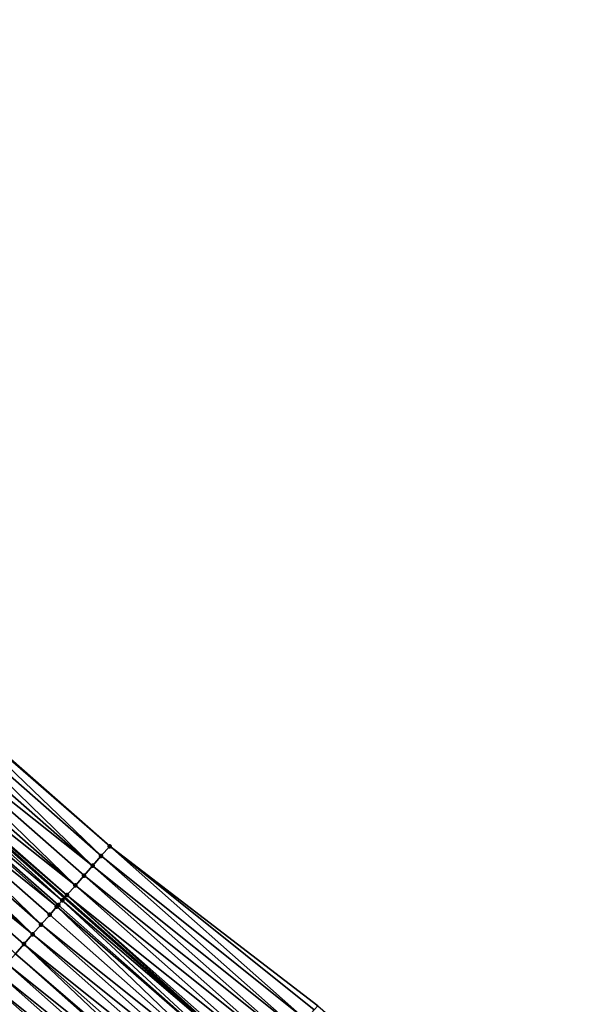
# Model space of a CAD drawing. Header units: feet. Extents: x 2017424 to 2024169, y 808042 to 818730.
# Tile 189 of 256: x 2019057 to 2019099, y 817349 to 817425. Entities that reach past the tile are written whole.
import ezdxf

# ---------------------------------------------------------------- set-up
doc = ezdxf.new("R2010")
doc.units = ezdxf.units.FT
doc.header["$MEASUREMENT"] = 0
for name, color, linetype, lineweight in [('EP_Travel Lane', 172, 'Continuous', 53), ('NB-Road Shots', 141, 'Continuous', 100), ('NB-Road X-Section', 40, 'Continuous', 13)]:
    doc.layers.add(name, color=color, linetype=linetype, lineweight=lineweight)
doc.layers.add('I-77-MM15-17_NB-Surface-BORDER', color=7, linetype='Continuous')
doc.layers.add('I-77-MM15-17_NB-Surface-TIN', color=7, linetype='Continuous')

msp = doc.modelspace()

# ---------------------------------------------------------------- linework, layer by layer
at = {"layer": 'EP_Travel Lane'}
msp.add_polyline3d([(2018985.073937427, 817423.4912636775, 263.0262041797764), (2019000.181863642, 817410.3891753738, 262.8748321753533), (2019015.2915109, 817397.2868091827, 262.7117436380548), (2019030.427213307, 817384.1318589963, 262.5426080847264), (2019045.419234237, 817370.8950168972, 262.3686872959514), (2019060.411304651, 817357.6581311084, 262.203116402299), (2019075.466952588, 817344.3985831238, 262.0585442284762), (2019090.486803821, 817331.1927765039, 261.9129258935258), (2019105.520946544, 817317.9506723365, 261.7715390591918), (2019120.426101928, 817304.6159102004, 261.6282406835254), (2019135.331148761, 817291.2812451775, 261.4633631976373), (2019150.231595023, 817277.829352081, 261.3383087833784), (2019165.037024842, 817264.3838633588, 261.2022592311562), (2019179.87222211, 817250.8965134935, 261.0539170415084), (2019194.609704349, 817237.3771864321, 260.867438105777), (2019209.347330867, 817223.8577270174, 260.7043416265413)], dxfattribs=at)
at = {"layer": 'I-77-MM15-17_NB-Surface-BORDER', "color": 3, "linetype": 'Continuous', "lineweight": -3}
msp.add_polyline3d([(2018986.456066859, 817425.0846488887, 263.0327841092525), (2019002.50888911, 817413.0720766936, 262.9231978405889), (2019018.339068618, 817400.8008916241, 262.7397434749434), (2019033.928258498, 817388.1242801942, 262.5669022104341), (2019048.839018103, 817374.7948793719, 262.3834303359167), (2019063.875992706, 817361.6095751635, 262.1868861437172), (2019079.866471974, 817349.3508803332, 262.0824444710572), (2019094.965657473, 817336.2342109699, 261.9521202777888), (2019110.205084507, 817323.1863791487, 261.7784997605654), (2019125.109954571, 817309.8518798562, 261.5776838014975), (2019140.014838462, 817296.5173681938, 261.3796464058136), (2019154.953746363, 817283.0300723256, 261.2573594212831), (2019169.759312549, 817269.5844696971, 261.143956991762), (2019183.268471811, 817254.5996307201, 260.9853961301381), (2019196.653826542, 817239.606620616, 260.7764798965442), (2019211.391404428, 817226.0872090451, 260.6052390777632)], dxfattribs=at)
at = {"layer": 'I-77-MM15-17_NB-Surface-TIN', "color": 128, "linetype": 'Continuous', "lineweight": -3}
for points in [[(2019063.216721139, 817360.8576702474, 262.190968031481), (2019048.764264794, 817374.709627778, 262.3834592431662), (2019048.179709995, 817374.0430064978, 262.3813630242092)], [(2019063.875992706, 817361.6095751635, 262.1868861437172), (2019048.839018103, 817374.7948793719, 262.3834303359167), (2019048.764264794, 817374.709627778, 262.3834592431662)], [(2019063.216721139, 817360.8576702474, 262.190968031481), (2019063.875992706, 817361.6095751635, 262.1868861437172), (2019048.764264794, 817374.709627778, 262.3834592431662)], [(2019062.557434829, 817360.1057782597, 262.1925689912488), (2019048.179709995, 817374.0430064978, 262.3813630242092), (2019047.520385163, 817373.2911482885, 262.3764815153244)], [(2019062.557434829, 817360.1057782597, 262.1925689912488), (2019063.216721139, 817360.8576702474, 262.190968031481), (2019048.179709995, 817374.0430064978, 262.3813630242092)], [(2019062.557434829, 817360.1057782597, 262.1925689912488), (2019047.520385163, 817373.2911482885, 262.3764815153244), (2019046.861068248, 817372.539283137, 262.372932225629)], [(2019061.238830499, 817358.6020220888, 262.1904352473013), (2019046.861068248, 817372.539283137, 262.372932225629), (2019046.201765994, 817371.787405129, 262.3718500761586)], [(2019061.238830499, 817358.6020220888, 262.1904352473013), (2019061.898163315, 817359.3538732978, 262.1966597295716), (2019046.861068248, 817372.539283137, 262.372932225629)], [(2019061.898163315, 817359.3538732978, 262.1966597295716), (2019062.557434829, 817360.1057782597, 262.1925689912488), (2019046.861068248, 817372.539283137, 262.372932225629)], [(2019061.238830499, 817358.6020220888, 262.1904352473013), (2019046.201765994, 817371.787405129, 262.3718500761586), (2019045.54246234, 817371.0355283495, 262.3705321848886)], [(2019060.221725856, 817357.4418916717, 262.2062240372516), (2019045.419234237, 817370.8950168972, 262.3686872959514), (2019044.883107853, 817370.283696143, 262.3606607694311)], [(2019060.579593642, 817357.850086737, 262.2003577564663), (2019045.54246234, 817371.0355283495, 262.3705321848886), (2019045.419234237, 817370.8950168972, 262.3686872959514)], [(2019060.579593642, 817357.850086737, 262.2003577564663), (2019045.419234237, 817370.8950168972, 262.3686872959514), (2019060.411304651, 817357.6581311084, 262.203116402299)], [(2019060.221725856, 817357.4418916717, 262.2062240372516), (2019060.411304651, 817357.6581311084, 262.203116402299), (2019045.419234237, 817370.8950168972, 262.3686872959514)], [(2019060.579593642, 817357.850086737, 262.2003577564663), (2019061.238830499, 817358.6020220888, 262.1904352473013), (2019045.54246234, 817371.0355283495, 262.3705321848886)], [(2019059.809025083, 817356.9713230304, 262.1987567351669), (2019044.883107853, 817370.283696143, 262.3606607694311), (2019044.223694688, 817369.5319153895, 262.3409154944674)], [(2019059.809025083, 817356.9713230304, 262.1987567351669), (2019059.920305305, 817357.0981965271, 262.2016175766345), (2019044.883107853, 817370.283696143, 262.3606607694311)], [(2019059.920305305, 817357.0981965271, 262.2016175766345), (2019060.221725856, 817357.4418916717, 262.2062240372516), (2019044.883107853, 817370.283696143, 262.3606607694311)], [(2019058.60147128, 817355.5946417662, 262.1608332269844), (2019044.223694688, 817369.5319153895, 262.3409154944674), (2019043.564281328, 817368.7801348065, 262.3211374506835)], [(2019058.60147128, 817355.5946417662, 262.1608332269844), (2019059.260889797, 817356.3464178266, 262.1814786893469), (2019044.223694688, 817369.5319153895, 262.3409154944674)], [(2019059.260889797, 817356.3464178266, 262.1814786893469), (2019059.809025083, 817356.9713230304, 262.1987567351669), (2019044.223694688, 817369.5319153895, 262.3409154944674)], [(2019057.942070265, 817354.8428503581, 262.1431329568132), (2019043.564281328, 817368.7801348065, 262.3211374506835), (2019042.904886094, 817368.0283383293, 262.3044095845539)], [(2019057.942070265, 817354.8428503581, 262.1431329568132), (2019058.60147128, 817355.5946417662, 262.1608332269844), (2019043.564281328, 817368.7801348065, 262.3211374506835)], [(2019057.942070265, 817354.8428503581, 262.1431329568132), (2019042.904886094, 817368.0283383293, 262.3044095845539), (2019042.413317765, 817367.4678924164, 262.291436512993)], [(2019057.282673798, 817354.0910549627, 262.1261978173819), (2019042.413317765, 817367.4678924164, 262.291436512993), (2019042.245483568, 817367.276548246, 262.28645468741)], [(2019056.623267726, 817353.339267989, 262.1076465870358), (2019057.282673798, 817354.0910549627, 262.1261978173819), (2019042.245483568, 817367.276548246, 262.28645468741)], [(2019057.282673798, 817354.0910549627, 262.1261978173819), (2019057.942070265, 817354.8428503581, 262.1431329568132), (2019042.413317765, 817367.4678924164, 262.291436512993)], [(2019078.933763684, 817348.3009504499, 262.0802080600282), (2019063.875992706, 817361.6095751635, 262.1868861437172), (2019063.216721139, 817360.8576702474, 262.190968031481)], [(2019078.933763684, 817348.3009504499, 262.0802080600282), (2019079.59790144, 817349.0485606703, 262.0813973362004), (2019063.875992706, 817361.6095751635, 262.1868861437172)], [(2019079.59790144, 817349.0485606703, 262.0813973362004), (2019079.866471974, 817349.3508803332, 262.0824444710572), (2019063.875992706, 817361.6095751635, 262.1868861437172)], [(2019078.269626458, 817347.5533397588, 262.079114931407), (2019063.216721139, 817360.8576702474, 262.190968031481), (2019062.557434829, 817360.1057782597, 262.1925689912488)], [(2019078.269626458, 817347.5533397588, 262.079114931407), (2019078.933763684, 817348.3009504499, 262.0802080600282), (2019063.216721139, 817360.8576702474, 262.190968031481)], [(2019077.60550222, 817346.8057175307, 262.0803784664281), (2019062.557434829, 817360.1057782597, 262.1925689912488), (2019061.898163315, 817359.3538732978, 262.1966597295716)], [(2019077.60550222, 817346.8057175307, 262.0803784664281), (2019078.269626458, 817347.5533397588, 262.079114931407), (2019062.557434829, 817360.1057782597, 262.1925689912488)], [(2019076.941343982, 817346.0581255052, 262.0754725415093), (2019061.898163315, 817359.3538732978, 262.1966597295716), (2019061.238830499, 817358.6020220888, 262.1904352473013)], [(2019076.941343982, 817346.0581255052, 262.0754725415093), (2019077.60550222, 817346.8057175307, 262.0803784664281), (2019061.898163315, 817359.3538732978, 262.1966597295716)], [(2019076.277180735, 817345.3105379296, 262.0696575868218), (2019061.238830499, 817358.6020220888, 262.1904352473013), (2019060.579593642, 817357.850086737, 262.2003577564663)], [(2019076.277180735, 817345.3105379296, 262.0696575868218), (2019076.941343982, 817346.0581255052, 262.0754725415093), (2019061.238830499, 817358.6020220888, 262.1904352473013)], [(2019074.948796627, 817343.8154139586, 262.0475732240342), (2019060.221725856, 817357.4418916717, 262.2062240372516), (2019059.920305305, 817357.0981965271, 262.2016175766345)], [(2019060.221725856, 817357.4418916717, 262.2062240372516), (2019075.466952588, 817344.3985831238, 262.0585442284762), (2019060.411304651, 817357.6581311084, 262.203116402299)], [(2019074.948796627, 817343.8154139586, 262.0475732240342), (2019075.466952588, 817344.3985831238, 262.0585442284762), (2019060.221725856, 817357.4418916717, 262.2062240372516)], [(2019060.579593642, 817357.850086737, 262.2003577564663), (2019060.411304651, 817357.6581311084, 262.203116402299), (2019075.466952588, 817344.3985831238, 262.0585442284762)], [(2019075.613005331, 817344.5629611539, 262.061636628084), (2019060.579593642, 817357.850086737, 262.2003577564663), (2019075.466952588, 817344.3985831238, 262.0585442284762)], [(2019075.613005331, 817344.5629611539, 262.061636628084), (2019076.277180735, 817345.3105379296, 262.0696575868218), (2019060.579593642, 817357.850086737, 262.2003577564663)], [(2019074.284542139, 817343.0679074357, 262.0252017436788), (2019059.809025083, 817356.9713230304, 262.1987567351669), (2019059.260889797, 817356.3464178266, 262.1814786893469)], [(2019074.948796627, 817343.8154139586, 262.0475732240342), (2019059.920305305, 817357.0981965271, 262.2016175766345), (2019059.809025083, 817356.9713230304, 262.1987567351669)], [(2019074.284542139, 817343.0679074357, 262.0252017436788), (2019074.948796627, 817343.8154139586, 262.0475732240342), (2019059.809025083, 817356.9713230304, 262.1987567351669)], [(2019074.284542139, 817343.0679074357, 262.0252017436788), (2019059.260889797, 817356.3464178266, 262.1814786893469), (2019058.60147128, 817355.5946417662, 262.1608332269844)], [(2019073.620300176, 817342.3203897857, 262.0051031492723), (2019058.60147128, 817355.5946417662, 262.1608332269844), (2019057.942070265, 817354.8428503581, 262.1431329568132)], [(2019073.620300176, 817342.3203897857, 262.0051031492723), (2019074.284542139, 817343.0679074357, 262.0252017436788), (2019058.60147128, 817355.5946417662, 262.1608332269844)], [(2019072.956075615, 817341.5728566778, 261.9881621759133), (2019057.942070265, 817354.8428503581, 262.1431329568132), (2019057.282673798, 817354.0910549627, 262.1261978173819)], [(2019072.956075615, 817341.5728566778, 261.9881621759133), (2019073.620300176, 817342.3203897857, 262.0051031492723), (2019057.942070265, 817354.8428503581, 262.1431329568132)], [(2019071.815893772, 817340.2896619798, 261.9598630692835), (2019057.282673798, 817354.0910549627, 262.1261978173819), (2019056.623267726, 817353.339267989, 262.1076465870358)], [(2019071.815893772, 817340.2896619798, 261.9598630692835), (2019072.291860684, 817340.8253150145, 261.9729687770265), (2019057.282673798, 817354.0910549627, 262.1261978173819)], [(2019072.291860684, 817340.8253150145, 261.9729687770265), (2019072.956075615, 817341.5728566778, 261.9881621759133), (2019057.282673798, 817354.0910549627, 262.1261978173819)], [(2019071.627623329, 817340.0777932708, 261.9537063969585), (2019056.623267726, 817353.339267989, 262.1076465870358), (2019055.963836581, 817352.587503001, 262.0848763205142)], [(2019071.627623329, 817340.0777932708, 261.9537063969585), (2019071.815893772, 817340.2896619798, 261.9598630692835), (2019056.623267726, 817353.339267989, 262.1076465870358)], [(2019070.963345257, 817339.3303076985, 261.9270553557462), (2019055.963836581, 817352.587503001, 262.0848763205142), (2019055.304359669, 817351.8357781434, 262.0544050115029)], [(2019070.963345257, 817339.3303076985, 261.9270553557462), (2019071.627623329, 817340.0777932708, 261.9537063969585), (2019055.963836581, 817352.587503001, 262.0848763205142)], [(2019070.299052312, 817338.5828353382, 261.8977054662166), (2019055.304359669, 817351.8357781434, 262.0544050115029), (2019054.644906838, 817351.0840321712, 262.0279855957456)], [(2019070.299052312, 817338.5828353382, 261.8977054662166), (2019070.963345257, 817339.3303076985, 261.9270553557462), (2019055.304359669, 817351.8357781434, 262.0544050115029)], [(2019069.634779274, 817337.8353452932, 261.871968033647), (2019054.644906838, 817351.0840321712, 262.0279855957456), (2019053.98549453, 817350.3322506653, 262.0083850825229)], [(2019069.634779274, 817337.8353452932, 261.871968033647), (2019070.299052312, 817338.5828353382, 261.8977054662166), (2019054.644906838, 817351.0840321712, 262.0279855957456)], [(2019068.970534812, 817337.0878298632, 261.8514159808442), (2019053.98549453, 817350.3322506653, 262.0083850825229), (2019053.326091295, 817349.5804612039, 261.9903112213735)], [(2019068.970534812, 817337.0878298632, 261.8514159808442), (2019069.634779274, 817337.8353452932, 261.871968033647), (2019053.98549453, 817350.3322506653, 262.0083850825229)], [(2019068.306318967, 817336.3402890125, 261.8360566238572), (2019053.326091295, 817349.5804612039, 261.9903112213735), (2019052.708545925, 817348.8764561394, 261.9682128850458)], [(2019068.306318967, 817336.3402890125, 261.8360566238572), (2019068.970534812, 817337.0878298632, 261.8514159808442), (2019053.326091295, 817349.5804612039, 261.9903112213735)]]:
    msp.add_3dface(points, dxfattribs=at)
at = {"layer": 'NB-Road Shots', "lineweight": 100}
for p in [(2019063.875992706, 817361.6095751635, 262.1868861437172), (2019063.216721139, 817360.8576702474, 262.190968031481), (2019062.557434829, 817360.1057782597, 262.1925689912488), (2019061.898163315, 817359.3538732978, 262.1966597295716), (2019061.238830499, 817358.6020220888, 262.1904352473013), (2019060.221725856, 817357.4418916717, 262.2062240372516), (2019060.579593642, 817357.850086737, 262.2003577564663), (2019059.809025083, 817356.9713230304, 262.1987567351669), (2019059.920305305, 817357.0981965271, 262.2016175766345), (2019059.260889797, 817356.3464178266, 262.1814786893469), (2019058.60147128, 817355.5946417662, 262.1608332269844), (2019057.942070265, 817354.8428503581, 262.1431329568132), (2019057.282673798, 817354.0910549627, 262.1261978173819)]:
    msp.add_point(p, dxfattribs=at)
at = {"layer": 'NB-Road X-Section', "extrusion": (-0.7518601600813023, 0.6592752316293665, 0.007903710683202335), "elevation": -979185.352291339, "flags": 128}
msp.add_lwpolyline([(-1945721.209369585, 8001.634545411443), (-1945720.209369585, 8001.638627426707), (-1945719.209369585, 8001.640228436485), (-1945718.209369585, 8001.644319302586), (-1945717.209369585, 8001.638094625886), (-1945716.209369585, 8001.648017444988), (-1945715.666513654, 8001.653883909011), (-1945715.209369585, 8001.64927730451), (-1945715.040608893, 8001.646416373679), (-1945714.209369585, 8001.62913778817), (-1945713.209369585, 8001.60849168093), (-1945712.209369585, 8001.590790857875), (-1945711.209369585, 8001.573855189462), (-1945710.209369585, 8001.555303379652), (-1945709.209369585, 8001.532532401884), (-1945708.209369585, 8001.502060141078), (-1945707.209369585, 8001.47563990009), (-1945706.209369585, 8001.456038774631), (-1945705.209369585, 8001.437964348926), (-1945704.272894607, 8001.415865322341), (-1945704.209369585, 8001.413411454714), (-1945703.209369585, 8001.38328394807), (-1945702.209369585, 8001.360162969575), (-1945701.209369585, 8001.33449575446), (-1945700.209369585, 8001.310137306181), (-1945699.209369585, 8001.288932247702), (-1945698.209369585, 8001.273190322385), (-1945697.209369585, 8001.247074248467), (-1945696.209369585, 8001.212251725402), (-1945695.209369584, 8001.18118279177), (-1945694.209369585, 8001.150591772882), (-1945693.209369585, 8001.126960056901), (-1945692.209369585, 8001.119752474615), (-1945691.209369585, 8001.081729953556), (-1945691.127561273, 8001.077162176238)], dxfattribs=at)

doc.saveas('drawing.dxf')
